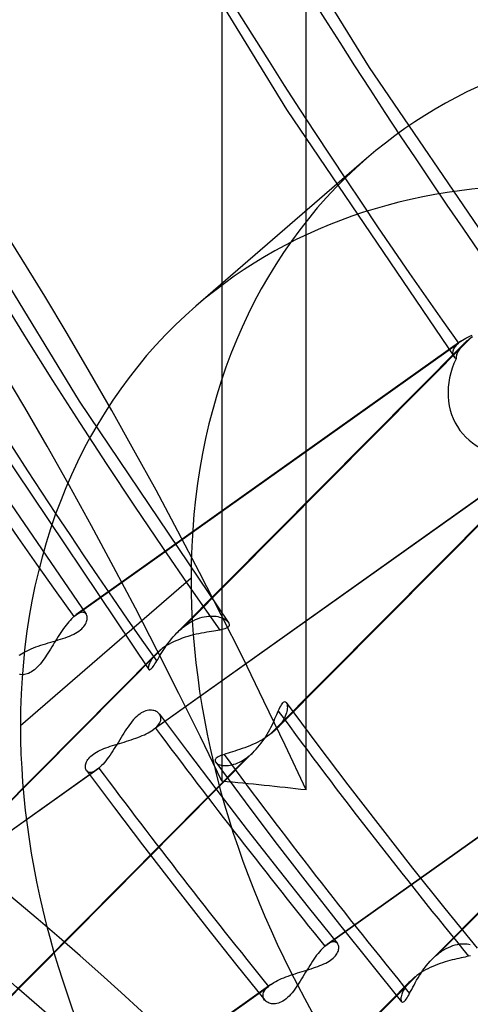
# Model space of a CAD drawing. Header units: millimetres. Extents: x -138 to 135, y -173 to 171.
# Tile 31 of 95: x -8 to -3, y -1 to 10. Entities that reach past the tile are written whole.
import ezdxf

# ---------------------------------------------------------------- set-up
doc = ezdxf.new("R2010")
doc.units = ezdxf.units.MM
doc.layers.add('MAIN-1', color=7, linetype='Continuous')

msp = doc.modelspace()

# ---------------------------------------------------------------- linework, layer by layer
at = {"layer": 'MAIN-1'}
for p, q in [((-4.698, 1.555), (-4.698, 17.831)), ((-5.612, 17.628), (-5.612, 1.649)), ((-5.69, 12.12), (-4.015, 9.392)), ((-6.593, 11.683), (-4.911, 8.937)), ((-4.015, 9.392), (-2.2, 6.725)), ((-4.911, 8.937), (-3.09, 6.25)), ((-4.042, 8.406), (-5.892, 6.803)), ((-8.652, 8.224), (-7.159, 5.772)), ((-9.173, 6.515), (-7.081, 3.46)), ((-3.019, 6.421), (-7.192, 3.453)), ((-2.918, 6.453), (-6.017, 3.33)), ((-3.037, 6.407), (-3.033, 6.411)), ((-3.033, 6.411), (-3.028, 6.414)), ((-3.028, 6.414), (-3.024, 6.418)), ((-3.024, 6.418), (-3.019, 6.421)), ((-3.019, 6.421), (-3.002, 6.432)), ((-3.002, 6.432), (-2.984, 6.444)), ((-2.984, 6.444), (-2.964, 6.455)), ((-2.964, 6.416), (-2.974, 6.406)), ((-2.964, 6.455), (-2.943, 6.465)), ((-2.953, 6.425), (-2.964, 6.416)), ((-2.942, 6.435), (-2.953, 6.425)), ((-2.943, 6.465), (-2.921, 6.476)), ((-2.93, 6.444), (-2.942, 6.435)), ((-2.918, 6.453), (-2.93, 6.444)), ((-2.921, 6.476), (-2.898, 6.486)), ((-2.894, 6.47), (-2.918, 6.453)), ((-7.215, 3.434), (-3.045, 6.401)), ((-6.097, 3.259), (-2.984, 6.397)), ((-3.105, 6.3), (-3.104, 6.31)), ((-3.104, 6.31), (-3.102, 6.319)), ((-3.102, 6.319), (-3.099, 6.329)), ((-3.099, 6.329), (-3.095, 6.339)), ((-3.095, 6.339), (-3.089, 6.35)), ((-3.089, 6.35), (-3.083, 6.36)), ((-3.083, 6.36), (-3.075, 6.37)), ((-3.075, 6.37), (-3.066, 6.38)), ((-3.066, 6.38), (-3.056, 6.39)), ((-3.056, 6.39), (-3.045, 6.401)), ((-3.048, 6.313), (-3.055, 6.3)), ((-3.041, 6.326), (-3.048, 6.313)), ((-3.045, 6.401), (-3.041, 6.404)), ((-3.041, 6.404), (-3.037, 6.407)), ((-3.032, 6.34), (-3.041, 6.326)), ((-3.022, 6.354), (-3.032, 6.34)), ((-3.01, 6.368), (-3.022, 6.354)), ((-2.998, 6.382), (-3.01, 6.368)), ((-2.984, 6.396), (-2.998, 6.382)), ((-2.974, 6.406), (-2.984, 6.396)), ((-3.105, 6.291), (-3.105, 6.3)), ((-3.103, 6.282), (-3.105, 6.291)), ((-3.101, 6.273), (-3.103, 6.282)), ((-3.098, 6.265), (-3.101, 6.273)), ((-3.094, 6.257), (-3.098, 6.265)), ((-3.089, 6.249), (-3.094, 6.257)), ((-3.087, 6.246), (-3.089, 6.249)), ((-3.084, 6.243), (-3.087, 6.246)), ((-3.081, 6.24), (-3.084, 6.243)), ((-3.078, 6.237), (-3.081, 6.24)), ((-3.075, 6.234), (-3.078, 6.237)), ((-3.072, 6.231), (-3.075, 6.234)), ((-3.07, 6.256), (-3.072, 6.247)), ((-3.072, 6.247), (-3.072, 6.238)), ((-3.072, 6.238), (-3.072, 6.231)), ((-3.068, 6.266), (-3.07, 6.256)), ((-3.065, 6.277), (-3.068, 6.266)), ((-3.06, 6.288), (-3.065, 6.277)), ((-3.055, 6.3), (-3.06, 6.288)), ((-7.159, 5.772), (-5.541, 3.373)), ((-8.037, 5.29), (-6.404, 2.862)), ((-5.091, 2.154), (-1.995, 5.274)), ((-5.019, 2.216), (-1.92, 5.339)), ((-2.188, 5.171), (-6.357, 2.206)), ((-2.165, 5.189), (-6.331, 2.226)), ((-5.944, 3.852), (-7.794, 2.25)), ((-7.229, 3.422), (-7.242, 3.409)), ((-7.215, 3.434), (-7.229, 3.422)), ((-7.211, 3.438), (-7.215, 3.434)), ((-7.207, 3.441), (-7.211, 3.438)), ((-7.203, 3.444), (-7.207, 3.441)), ((-7.199, 3.447), (-7.203, 3.444)), ((-7.195, 3.45), (-7.199, 3.447)), ((-7.192, 3.453), (-7.195, 3.45)), ((-7.177, 3.463), (-7.192, 3.453)), ((-7.162, 3.47), (-7.177, 3.463)), ((-7.149, 3.476), (-7.162, 3.47)), ((-7.136, 3.479), (-7.149, 3.476)), ((-7.125, 3.481), (-7.136, 3.479)), ((-7.114, 3.48), (-7.125, 3.481)), ((-7.104, 3.478), (-7.114, 3.48)), ((-7.096, 3.474), (-7.104, 3.478)), ((-7.088, 3.468), (-7.096, 3.474)), ((-7.082, 3.461), (-7.088, 3.468)), ((-7.077, 3.454), (-7.082, 3.461)), ((-7.074, 3.445), (-7.077, 3.454)), ((-7.072, 3.436), (-7.074, 3.445)), ((-7.07, 3.426), (-7.072, 3.436)), ((-7.07, 3.415), (-7.07, 3.426)), ((-5.873, 3.412), (-5.848, 3.42)), ((-5.848, 3.42), (-5.824, 3.427)), ((-5.824, 3.427), (-5.801, 3.433)), ((-5.801, 3.433), (-5.778, 3.437)), ((-5.778, 3.437), (-5.755, 3.44)), ((-5.755, 3.44), (-5.733, 3.441)), ((-5.733, 3.441), (-5.712, 3.441)), ((-5.712, 3.441), (-5.692, 3.44)), ((-5.692, 3.44), (-5.672, 3.438)), ((-5.672, 3.438), (-5.654, 3.435)), ((-5.654, 3.435), (-5.636, 3.43)), ((-5.636, 3.43), (-5.62, 3.425)), ((-5.62, 3.425), (-5.605, 3.42)), ((-5.605, 3.42), (-5.591, 3.413)), ((-7.313, 3.323), (-7.328, 3.304)), ((-7.299, 3.343), (-7.313, 3.323)), ((-7.285, 3.361), (-7.299, 3.343)), ((-7.27, 3.378), (-7.285, 3.361)), ((-7.256, 3.394), (-7.27, 3.378)), ((-7.242, 3.409), (-7.256, 3.394)), ((-7.13, 3.303), (-7.117, 3.316)), ((-7.117, 3.316), (-7.106, 3.328)), ((-7.106, 3.328), (-7.097, 3.341)), ((-7.097, 3.341), (-7.089, 3.354)), ((-7.089, 3.354), (-7.082, 3.367)), ((-7.082, 3.367), (-7.077, 3.38)), ((-7.077, 3.38), (-7.074, 3.392)), ((-7.074, 3.392), (-7.071, 3.404)), ((-7.071, 3.404), (-7.07, 3.415)), ((-6.045, 3.307), (-6.031, 3.319)), ((-6.031, 3.319), (-6.017, 3.33)), ((-6.017, 3.33), (-5.994, 3.347)), ((-5.994, 3.347), (-5.97, 3.363)), ((-5.97, 3.363), (-5.946, 3.377)), ((-5.946, 3.377), (-5.921, 3.39)), ((-5.921, 3.39), (-5.897, 3.402)), ((-5.897, 3.402), (-5.873, 3.412)), ((-5.591, 3.413), (-5.579, 3.406)), ((-5.579, 3.406), (-5.567, 3.399)), ((-5.567, 3.399), (-5.557, 3.391)), ((-5.553, 3.314), (-5.564, 3.308)), ((-5.557, 3.391), (-5.549, 3.383)), ((-5.543, 3.321), (-5.553, 3.314)), ((-5.549, 3.383), (-5.542, 3.375)), ((-5.536, 3.329), (-5.543, 3.321)), ((-5.542, 3.375), (-5.541, 3.374)), ((-5.541, 3.374), (-5.541, 3.374)), ((-5.541, 3.374), (-5.541, 3.374)), ((-5.541, 3.374), (-5.541, 3.374)), ((-5.541, 3.374), (-5.541, 3.374)), ((-5.541, 3.374), (-5.541, 3.373)), ((-5.541, 3.373), (-5.535, 3.364)), ((-5.532, 3.337), (-5.536, 3.329)), ((-5.535, 3.364), (-5.532, 3.355)), ((-5.532, 3.355), (-5.531, 3.346)), ((-5.531, 3.346), (-5.532, 3.337)), ((-7.385, 3.218), (-7.399, 3.195)), ((-7.371, 3.24), (-7.385, 3.218)), ((-7.356, 3.262), (-7.371, 3.24)), ((-7.342, 3.283), (-7.356, 3.262)), ((-7.328, 3.304), (-7.342, 3.283)), ((-7.334, 3.198), (-7.309, 3.206)), ((-7.309, 3.206), (-7.285, 3.215)), ((-7.285, 3.215), (-7.261, 3.224)), ((-7.261, 3.224), (-7.239, 3.234)), ((-7.239, 3.234), (-7.217, 3.245)), ((-7.217, 3.245), (-7.196, 3.255)), ((-7.196, 3.255), (-7.178, 3.267)), ((-7.178, 3.267), (-7.16, 3.278)), ((-7.16, 3.278), (-7.144, 3.29)), ((-7.144, 3.29), (-7.13, 3.303)), ((-6.157, 3.192), (-6.138, 3.215)), ((-6.138, 3.215), (-6.118, 3.237)), ((-6.118, 3.237), (-6.097, 3.259)), ((-6.097, 3.259), (-6.085, 3.271)), ((-6.085, 3.271), (-6.072, 3.284)), ((-6.072, 3.284), (-6.058, 3.296)), ((-6.058, 3.296), (-6.045, 3.307)), ((-6.009, 3.21), (-6.04, 3.199)), ((-5.979, 3.219), (-6.009, 3.21)), ((-5.948, 3.228), (-5.979, 3.219)), ((-5.918, 3.236), (-5.948, 3.228)), ((-5.888, 3.243), (-5.918, 3.236)), ((-5.859, 3.249), (-5.888, 3.243)), ((-5.83, 3.255), (-5.859, 3.249)), ((-5.802, 3.26), (-5.83, 3.255)), ((-5.775, 3.265), (-5.802, 3.26)), ((-5.748, 3.269), (-5.775, 3.265)), ((-5.723, 3.273), (-5.748, 3.269)), ((-5.699, 3.277), (-5.723, 3.273)), ((-5.675, 3.281), (-5.699, 3.277)), ((-5.653, 3.284), (-5.675, 3.281)), ((-5.632, 3.288), (-5.653, 3.284)), ((-5.612, 3.293), (-5.632, 3.288)), ((-5.594, 3.297), (-5.612, 3.293)), ((-5.578, 3.302), (-5.594, 3.297)), ((-5.564, 3.308), (-5.578, 3.302)), ((-7.652, 3.095), (-7.627, 3.105)), ((-7.627, 3.105), (-7.601, 3.114)), ((-7.601, 3.114), (-7.574, 3.123)), ((-7.574, 3.123), (-7.547, 3.132)), ((-7.547, 3.132), (-7.52, 3.14)), ((-7.52, 3.14), (-7.493, 3.149)), ((-7.493, 3.149), (-7.466, 3.157)), ((-7.455, 3.105), (-7.469, 3.082)), ((-7.466, 3.157), (-7.438, 3.165)), ((-7.441, 3.127), (-7.455, 3.105)), ((-7.427, 3.15), (-7.441, 3.127)), ((-7.438, 3.165), (-7.412, 3.173)), ((-7.413, 3.173), (-7.427, 3.15)), ((-7.399, 3.195), (-7.413, 3.173)), ((-7.412, 3.173), (-7.385, 3.181)), ((-7.385, 3.181), (-7.359, 3.189)), ((-7.359, 3.189), (-7.334, 3.198)), ((-6.233, 3.105), (-6.256, 3.088)), ((-6.241, 3.077), (-6.225, 3.1)), ((-6.209, 3.12), (-6.233, 3.105)), ((-6.225, 3.1), (-6.21, 3.123)), ((-6.21, 3.123), (-6.193, 3.146)), ((-6.183, 3.135), (-6.209, 3.12)), ((-6.193, 3.146), (-6.175, 3.169)), ((-6.156, 3.15), (-6.183, 3.135)), ((-6.175, 3.169), (-6.157, 3.192)), ((-6.128, 3.163), (-6.156, 3.15)), ((-6.099, 3.176), (-6.128, 3.163)), ((-6.07, 3.188), (-6.099, 3.176)), ((-6.04, 3.199), (-6.07, 3.188)), ((-9.437, -0.108), (-6.322, 3.032)), ((-6.256, 3.088), (-9.357, -0.036)), ((-7.807, 3.015), (-7.802, 3.019)), ((-7.802, 3.019), (-7.784, 3.03)), ((-7.784, 3.03), (-7.765, 3.042)), ((-7.765, 3.042), (-7.745, 3.053)), ((-7.745, 3.053), (-7.723, 3.064)), ((-7.723, 3.064), (-7.701, 3.075)), ((-7.701, 3.075), (-7.677, 3.085)), ((-7.677, 3.085), (-7.652, 3.095)), ((-7.524, 2.997), (-7.538, 2.976)), ((-7.51, 3.018), (-7.524, 2.997)), ((-7.497, 3.039), (-7.51, 3.018)), ((-7.483, 3.06), (-7.497, 3.039)), ((-7.469, 3.082), (-7.483, 3.06)), ((-6.348, 3.004), (-6.359, 2.99)), ((-6.336, 3.018), (-6.348, 3.004)), ((-6.323, 3.032), (-6.336, 3.018)), ((-6.313, 3.041), (-6.323, 3.032)), ((-6.303, 3.051), (-6.313, 3.041)), ((-6.306, 2.971), (-6.294, 2.991)), ((-6.292, 3.06), (-6.303, 3.051)), ((-6.294, 2.991), (-6.282, 3.012)), ((-6.281, 3.07), (-6.292, 3.06)), ((-6.282, 3.012), (-6.269, 3.033)), ((-6.269, 3.079), (-6.281, 3.07)), ((-6.256, 3.088), (-6.269, 3.079)), ((-6.269, 3.033), (-6.255, 3.055)), ((-6.255, 3.055), (-6.241, 3.077)), ((-7.612, 2.886), (-7.628, 2.872)), ((-7.597, 2.902), (-7.612, 2.886)), ((-7.582, 2.92), (-7.597, 2.902)), ((-7.567, 2.938), (-7.582, 2.92)), ((-7.553, 2.957), (-7.567, 2.938)), ((-7.538, 2.976), (-7.553, 2.957)), ((-6.407, 2.887), (-6.408, 2.879)), ((-6.406, 2.896), (-6.407, 2.887)), ((-6.404, 2.906), (-6.406, 2.896)), ((-6.401, 2.916), (-6.404, 2.906)), ((-6.396, 2.927), (-6.401, 2.916)), ((-6.391, 2.939), (-6.396, 2.927)), ((-6.385, 2.951), (-6.391, 2.939)), ((-6.377, 2.963), (-6.385, 2.951)), ((-6.369, 2.977), (-6.377, 2.963)), ((-6.359, 2.99), (-6.369, 2.977)), ((-6.362, 2.884), (-6.354, 2.895)), ((-6.354, 2.895), (-6.345, 2.907)), ((-6.345, 2.907), (-6.336, 2.921)), ((-6.336, 2.921), (-6.327, 2.936)), ((-6.327, 2.936), (-6.317, 2.953)), ((-6.317, 2.953), (-6.306, 2.971)), ((-0.158, 2.906), (-3.254, -0.214)), ((-7.794, 2.805), (-7.806, 2.807)), ((-7.78, 2.804), (-7.794, 2.805)), ((-7.766, 2.804), (-7.78, 2.804)), ((-7.752, 2.806), (-7.766, 2.804)), ((-7.737, 2.809), (-7.752, 2.806)), ((-7.722, 2.813), (-7.737, 2.809)), ((-7.706, 2.819), (-7.722, 2.813)), ((-7.69, 2.827), (-7.706, 2.819)), ((-7.675, 2.836), (-7.69, 2.827)), ((-7.659, 2.846), (-7.675, 2.836)), ((-7.643, 2.858), (-7.659, 2.846)), ((-7.628, 2.872), (-7.643, 2.858)), ((-6.408, 2.879), (-6.407, 2.873)), ((-6.407, 2.873), (-6.406, 2.867)), ((-6.406, 2.867), (-6.404, 2.863)), ((-6.404, 2.863), (-6.401, 2.859)), ((-6.401, 2.859), (-6.398, 2.858)), ((-6.398, 2.858), (-6.393, 2.858)), ((-6.393, 2.858), (-6.388, 2.859)), ((-6.388, 2.859), (-6.383, 2.863)), ((-6.383, 2.863), (-6.376, 2.868)), ((-6.376, 2.868), (-6.369, 2.875)), ((-6.369, 2.875), (-6.362, 2.884)), ((-4.494, -0.141), (-0.328, 2.822)), ((-0.302, 2.842), (-4.47, -0.123)), ((-3.33, -0.281), (-0.227, 2.846)), ((-4.982, 2.448), (-4.973, 2.464)), ((-4.973, 2.464), (-4.965, 2.478)), ((-4.965, 2.478), (-4.957, 2.49)), ((-4.957, 2.49), (-4.95, 2.499)), ((-4.95, 2.499), (-4.942, 2.506)), ((-4.942, 2.506), (-4.936, 2.51)), ((-4.936, 2.51), (-4.929, 2.512)), ((-4.929, 2.512), (-4.923, 2.511)), ((-4.923, 2.511), (-4.917, 2.507)), ((-4.917, 2.507), (-4.912, 2.502)), ((-4.912, 2.502), (-4.912, 2.502)), ((-4.912, 2.502), (-4.912, 2.502)), ((-4.912, 2.502), (-4.912, 2.502)), ((-4.912, 2.502), (-4.912, 2.501)), ((-4.912, 2.502), (-4.581, 2.055)), ((-4.912, 2.501), (-4.912, 2.501)), ((-4.912, 2.501), (-4.911, 2.501)), ((-4.911, 2.501), (-4.908, 2.494)), ((-4.908, 2.494), (-4.904, 2.485)), ((-4.904, 2.485), (-4.902, 2.475)), ((-4.902, 2.475), (-4.901, 2.463)), ((-4.901, 2.463), (-4.9, 2.451)), ((-6.534, 2.351), (-6.551, 2.335)), ((-6.518, 2.365), (-6.534, 2.351)), ((-6.501, 2.378), (-6.518, 2.365)), ((-6.485, 2.389), (-6.501, 2.378)), ((-6.468, 2.398), (-6.485, 2.389)), ((-6.452, 2.405), (-6.468, 2.398)), ((-6.435, 2.411), (-6.452, 2.405)), ((-6.419, 2.416), (-6.435, 2.411)), ((-6.404, 2.418), (-6.419, 2.416)), ((-6.389, 2.419), (-6.404, 2.418)), ((-6.374, 2.419), (-6.389, 2.419)), ((-6.36, 2.417), (-6.374, 2.419)), ((-6.347, 2.415), (-6.36, 2.417)), ((-6.335, 2.411), (-6.347, 2.415)), ((-6.324, 2.406), (-6.335, 2.411)), ((-6.313, 2.4), (-6.324, 2.406)), ((-6.303, 2.393), (-6.313, 2.4)), ((-6.295, 2.385), (-6.303, 2.393)), ((-6.288, 2.376), (-6.295, 2.385)), ((-6.288, 2.377), (-5.984, 1.971)), ((-6.281, 2.366), (-6.288, 2.376)), ((-6.276, 2.355), (-6.281, 2.366)), ((-6.273, 2.344), (-6.276, 2.355)), ((-5.035, 2.328), (-5.025, 2.35)), ((-5.025, 2.35), (-5.016, 2.371)), ((-5.016, 2.371), (-5.007, 2.391)), ((-5.007, 2.391), (-4.999, 2.41)), ((-4.999, 2.41), (-4.99, 2.43)), ((-4.99, 2.43), (-4.982, 2.448)), ((-4.923, 2.353), (-4.932, 2.334)), ((-4.916, 2.371), (-4.923, 2.353)), ((-4.91, 2.389), (-4.916, 2.371)), ((-4.906, 2.406), (-4.91, 2.389)), ((-4.903, 2.422), (-4.906, 2.406)), ((-4.901, 2.437), (-4.903, 2.422)), ((-4.9, 2.451), (-4.901, 2.437)), ((-6.613, 2.259), (-6.628, 2.238)), ((-6.598, 2.28), (-6.613, 2.259)), ((-6.582, 2.299), (-6.598, 2.28)), ((-6.567, 2.318), (-6.582, 2.299)), ((-6.551, 2.335), (-6.567, 2.318)), ((-6.316, 2.24), (-6.304, 2.253)), ((-6.304, 2.253), (-6.294, 2.267)), ((-6.294, 2.267), (-6.285, 2.28)), ((-6.285, 2.28), (-6.279, 2.294)), ((-6.279, 2.294), (-6.274, 2.307)), ((-6.274, 2.307), (-6.272, 2.32)), ((-6.272, 2.332), (-6.273, 2.344)), ((-6.272, 2.32), (-6.272, 2.332)), ((-5.079, 2.233), (-5.067, 2.258)), ((-5.067, 2.258), (-5.055, 2.282)), ((-5.055, 2.282), (-5.045, 2.305)), ((-5.045, 2.305), (-5.035, 2.328)), ((-4.983, 2.256), (-5, 2.236)), ((-4.968, 2.276), (-4.983, 2.256)), ((-4.954, 2.295), (-4.968, 2.276)), ((-4.942, 2.315), (-4.954, 2.295)), ((-4.932, 2.334), (-4.942, 2.315)), ((-6.688, 2.147), (-6.702, 2.123)), ((-6.673, 2.171), (-6.688, 2.147)), ((-6.658, 2.194), (-6.673, 2.171)), ((-6.643, 2.216), (-6.658, 2.194)), ((-6.628, 2.238), (-6.643, 2.216)), ((-6.496, 2.133), (-6.474, 2.143)), ((-6.474, 2.143), (-6.451, 2.153)), ((-6.451, 2.153), (-6.43, 2.163)), ((-6.43, 2.163), (-6.41, 2.173)), ((-6.41, 2.173), (-6.391, 2.184)), ((-6.391, 2.184), (-6.373, 2.195)), ((-6.373, 2.195), (-6.357, 2.206)), ((-6.357, 2.206), (-6.352, 2.209)), ((-6.352, 2.209), (-6.348, 2.213)), ((-6.348, 2.213), (-6.343, 2.216)), ((-6.343, 2.216), (-6.339, 2.219)), ((-6.339, 2.219), (-6.335, 2.223)), ((-6.335, 2.223), (-6.331, 2.226)), ((-6.331, 2.226), (-6.316, 2.24)), ((-5.134, 2.135), (-5.119, 2.159)), ((-5.119, 2.159), (-5.105, 2.184)), ((-5.091, 2.154), (-5.115, 2.136)), ((-5.105, 2.184), (-5.092, 2.209)), ((-5.092, 2.209), (-5.079, 2.233)), ((-5.078, 2.164), (-5.091, 2.154)), ((-5.065, 2.174), (-5.078, 2.164)), ((-5.053, 2.184), (-5.065, 2.174)), ((-5.041, 2.195), (-5.053, 2.184)), ((-5.029, 2.206), (-5.041, 2.195)), ((-5.019, 2.216), (-5.029, 2.206)), ((-5, 2.236), (-5.019, 2.216)), ((-6.82, 2.028), (-6.796, 2.036)), ((-6.796, 2.036), (-6.772, 2.043)), ((-6.772, 2.043), (-6.747, 2.051)), ((-6.747, 2.05), (-6.762, 2.026)), ((-6.732, 2.074), (-6.747, 2.05)), ((-6.747, 2.051), (-6.721, 2.059)), ((-6.717, 2.099), (-6.732, 2.074)), ((-6.721, 2.059), (-6.696, 2.066)), ((-6.702, 2.123), (-6.717, 2.099)), ((-6.696, 2.066), (-6.67, 2.074)), ((-6.67, 2.074), (-6.645, 2.082)), ((-6.645, 2.082), (-6.619, 2.09)), ((-6.619, 2.09), (-6.594, 2.098)), ((-6.594, 2.098), (-6.569, 2.107)), ((-6.569, 2.107), (-6.544, 2.115)), ((-6.544, 2.115), (-6.52, 2.124)), ((-6.52, 2.124), (-6.496, 2.133)), ((-5.307, 2.034), (-5.335, 2.023)), ((-5.278, 2.046), (-5.307, 2.034)), ((-5.25, 2.059), (-5.278, 2.046)), ((-5.222, 2.073), (-5.25, 2.059)), ((-5.194, 2.088), (-5.222, 2.073)), ((-5.22, 2.017), (-5.201, 2.039)), ((-5.201, 2.039), (-5.183, 2.062)), ((-5.167, 2.103), (-5.194, 2.088)), ((-5.183, 2.062), (-5.166, 2.086)), ((-5.141, 2.119), (-5.167, 2.103)), ((-5.166, 2.086), (-5.15, 2.11)), ((-5.15, 2.11), (-5.134, 2.135)), ((-5.115, 2.136), (-5.141, 2.119)), ((-4.581, 2.055), (-4.246, 1.611)), ((-8.357, -1.149), (-5.259, 1.974)), ((-7.031, 1.92), (-7.018, 1.932)), ((-7.018, 1.932), (-7.003, 1.943)), ((-7.003, 1.943), (-6.987, 1.954)), ((-6.987, 1.954), (-6.97, 1.965)), ((-6.97, 1.965), (-6.951, 1.975)), ((-6.951, 1.975), (-6.931, 1.985)), ((-6.931, 1.985), (-6.911, 1.994)), ((-6.911, 1.994), (-6.889, 2.003)), ((-6.889, 2.003), (-6.867, 2.012)), ((-6.867, 2.012), (-6.844, 2.02)), ((-6.844, 2.02), (-6.82, 2.028)), ((-6.823, 1.933), (-6.838, 1.911)), ((-6.808, 1.955), (-6.823, 1.933)), ((-6.792, 1.978), (-6.808, 1.955)), ((-6.777, 2.002), (-6.792, 1.978)), ((-6.762, 2.026), (-6.777, 2.002)), ((-5.984, 1.971), (-5.676, 1.566)), ((-5.622, 1.927), (-5.637, 1.92)), ((-5.605, 1.933), (-5.622, 1.927)), ((-5.586, 1.94), (-5.605, 1.933)), ((-5.566, 1.947), (-5.586, 1.94)), ((-5.544, 1.954), (-5.566, 1.947)), ((-5.521, 1.961), (-5.544, 1.954)), ((-5.496, 1.969), (-5.521, 1.961)), ((-5.471, 1.976), (-5.496, 1.969)), ((-5.445, 1.985), (-5.471, 1.976)), ((-5.418, 1.993), (-5.445, 1.985)), ((-5.391, 2.002), (-5.418, 1.993)), ((-5.363, 2.012), (-5.391, 2.002)), ((-5.335, 2.023), (-5.363, 2.012)), ((-5.321, 1.919), (-5.308, 1.929)), ((-5.308, 1.929), (-5.295, 1.94)), ((-5.295, 1.94), (-5.283, 1.951)), ((-5.283, 1.951), (-5.271, 1.962)), ((-5.271, 1.962), (-5.259, 1.974)), ((-5.259, 1.974), (-5.239, 1.995)), ((-5.239, 1.995), (-5.22, 2.017)), ((-8.429, -1.211), (-5.333, 1.909)), ((-7.09, 1.815), (-7.088, 1.826)), ((-7.088, 1.826), (-7.085, 1.837)), ((-7.085, 1.837), (-7.082, 1.849)), ((-7.082, 1.849), (-7.077, 1.86)), ((-7.077, 1.86), (-7.07, 1.872)), ((-7.07, 1.872), (-7.063, 1.884)), ((-7.063, 1.884), (-7.054, 1.896)), ((-7.054, 1.896), (-7.043, 1.908)), ((-7.043, 1.908), (-7.031, 1.92)), ((-6.914, 1.818), (-6.929, 1.804)), ((-6.899, 1.835), (-6.914, 1.818)), ((-6.884, 1.852), (-6.899, 1.835)), ((-6.869, 1.871), (-6.884, 1.852)), ((-6.853, 1.891), (-6.869, 1.871)), ((-6.838, 1.911), (-6.853, 1.891)), ((-5.682, 1.883), (-5.683, 1.875)), ((-5.683, 1.875), (-5.683, 1.867)), ((-5.683, 1.867), (-5.681, 1.86)), ((-5.677, 1.89), (-5.682, 1.883)), ((-5.681, 1.86), (-5.676, 1.853)), ((-5.671, 1.898), (-5.677, 1.89)), ((-5.677, 1.854), (-5.358, 1.424)), ((-5.676, 1.853), (-5.67, 1.846)), ((-5.662, 1.905), (-5.671, 1.898)), ((-5.67, 1.846), (-5.662, 1.84)), ((-5.651, 1.913), (-5.662, 1.905)), ((-5.662, 1.84), (-5.653, 1.835)), ((-5.653, 1.835), (-5.643, 1.83)), ((-5.637, 1.92), (-5.651, 1.913)), ((-5.643, 1.83), (-5.631, 1.826)), ((-5.631, 1.826), (-5.618, 1.823)), ((-5.618, 1.823), (-5.604, 1.82)), ((-5.604, 1.82), (-5.589, 1.819)), ((-5.589, 1.819), (-5.573, 1.818)), ((-5.573, 1.818), (-5.556, 1.819)), ((-5.556, 1.819), (-5.538, 1.82)), ((-5.538, 1.82), (-5.519, 1.823)), ((-5.519, 1.823), (-5.5, 1.827)), ((-5.5, 1.827), (-5.48, 1.833)), ((-5.48, 1.833), (-5.46, 1.839)), ((-5.46, 1.839), (-5.439, 1.848)), ((-5.439, 1.848), (-5.418, 1.857)), ((-5.418, 1.857), (-5.397, 1.868)), ((-5.397, 1.868), (-5.376, 1.88)), ((-5.376, 1.88), (-5.354, 1.894)), ((-5.354, 1.894), (-5.333, 1.909)), ((-5.333, 1.909), (-5.321, 1.919)), ((-6.966, 1.772), (-11.134, -1.192)), ((-6.943, 1.791), (-11.109, -1.172)), ((-7.09, 1.805), (-7.09, 1.815)), ((-7.09, 1.795), (-7.09, 1.805)), ((-7.088, 1.786), (-7.09, 1.795)), ((-7.086, 1.778), (-7.088, 1.786)), ((-7.082, 1.77), (-7.086, 1.778)), ((-7.078, 1.763), (-7.082, 1.77)), ((-7.079, 1.765), (-6.776, 1.361)), ((-7.072, 1.757), (-7.078, 1.763)), ((-7.065, 1.751), (-7.072, 1.757)), ((-7.057, 1.747), (-7.065, 1.751)), ((-7.049, 1.745), (-7.057, 1.747)), ((-7.039, 1.744), (-7.049, 1.745)), ((-7.029, 1.744), (-7.039, 1.744)), ((-7.018, 1.747), (-7.029, 1.744)), ((-7.006, 1.75), (-7.018, 1.747)), ((-6.993, 1.756), (-7.006, 1.75)), ((-6.98, 1.763), (-6.993, 1.756)), ((-6.967, 1.772), (-6.98, 1.763)), ((-6.963, 1.775), (-6.967, 1.772)), ((-6.959, 1.778), (-6.963, 1.775)), ((-6.955, 1.781), (-6.959, 1.778)), ((-6.951, 1.784), (-6.955, 1.781)), ((-6.947, 1.787), (-6.951, 1.784)), ((-6.943, 1.791), (-6.947, 1.787)), ((-6.929, 1.804), (-6.943, 1.791)), ((-4.246, 1.611), (-3.896, 1.156)), ((-5.676, 1.566), (-5.335, 1.123)), ((-5.358, 1.424), (-5.035, 0.996)), ((-6.776, 1.361), (-6.47, 0.959)), ((-5.335, 1.123), (-4.99, 0.682)), ((-3.896, 1.156), (-3.543, 0.705)), ((-5.035, 0.996), (-4.686, 0.543)), ((-6.47, 0.959), (-6.125, 0.51)), ((-4.99, 0.682), (-4.674, 0.284)), ((-3.543, 0.705), (-3.195, 0.269)), ((-4.686, 0.543), (-4.334, 0.093)), ((-6.125, 0.51), (-5.776, 0.064)), ((-4.674, 0.284), (-4.356, -0.113)), ((-3.195, 0.269), (-2.844, -0.163)), ((-5.776, 0.064), (-5.462, -0.333)), ((-4.334, 0.093), (-4, -0.326)), ((-4.443, -0.106), (-4.456, -0.114)), ((-4.431, -0.101), (-4.443, -0.106)), ((-4.419, -0.097), (-4.431, -0.101)), ((-4.407, -0.094), (-4.419, -0.097)), ((-4.397, -0.094), (-4.407, -0.094)), ((-4.387, -0.095), (-4.397, -0.094)), ((-4.378, -0.097), (-4.387, -0.095)), ((-4.37, -0.101), (-4.378, -0.097)), ((-4.363, -0.106), (-4.37, -0.101)), ((-4.357, -0.112), (-4.363, -0.106)), ((-4.552, -0.202), (-4.568, -0.221)), ((-4.537, -0.185), (-4.552, -0.202)), ((-4.523, -0.169), (-4.537, -0.185)), ((-4.508, -0.154), (-4.523, -0.169)), ((-4.494, -0.141), (-4.508, -0.154)), ((-4.49, -0.138), (-4.494, -0.141)), ((-4.486, -0.134), (-4.49, -0.138)), ((-4.482, -0.131), (-4.486, -0.134)), ((-4.478, -0.128), (-4.482, -0.131)), ((-4.474, -0.125), (-4.478, -0.128)), ((-4.47, -0.123), (-4.474, -0.125)), ((-4.456, -0.114), (-4.47, -0.123)), ((-4.363, -0.222), (-4.356, -0.21)), ((-4.352, -0.119), (-4.357, -0.112)), ((-4.356, -0.21), (-4.351, -0.198)), ((-4.348, -0.127), (-4.352, -0.119)), ((-4.351, -0.198), (-4.347, -0.187)), ((-4.345, -0.135), (-4.348, -0.127)), ((-4.347, -0.187), (-4.345, -0.175)), ((-4.344, -0.144), (-4.345, -0.135)), ((-4.345, -0.175), (-4.343, -0.165)), ((-4.343, -0.154), (-4.344, -0.144)), ((-4.343, -0.165), (-4.343, -0.154)), ((-3.254, -0.214), (-3.229, -0.196)), ((-3.229, -0.196), (-3.204, -0.18)), ((-3.204, -0.18), (-3.179, -0.166)), ((-3.179, -0.166), (-3.154, -0.154)), ((-3.154, -0.154), (-3.129, -0.143)), ((-3.129, -0.143), (-3.105, -0.134)), ((-3.105, -0.134), (-3.081, -0.127)), ((-3.081, -0.127), (-3.057, -0.121)), ((-3.057, -0.121), (-3.034, -0.117)), ((-3.034, -0.117), (-3.012, -0.115)), ((-3.012, -0.115), (-2.991, -0.114)), ((-2.991, -0.114), (-2.971, -0.114)), ((-2.971, -0.114), (-2.951, -0.116)), ((-2.951, -0.116), (-2.933, -0.119)), ((-2.933, -0.119), (-2.917, -0.123)), ((-4.628, -0.305), (-4.643, -0.328)), ((-4.613, -0.283), (-4.628, -0.305)), ((-4.598, -0.261), (-4.613, -0.283)), ((-4.583, -0.24), (-4.598, -0.261)), ((-4.568, -0.221), (-4.583, -0.24)), ((-4.485, -0.324), (-4.466, -0.314)), ((-4.466, -0.314), (-4.449, -0.303)), ((-4.449, -0.303), (-4.432, -0.293)), ((-4.432, -0.293), (-4.417, -0.281)), ((-4.417, -0.281), (-4.403, -0.27)), ((-4.403, -0.27), (-4.391, -0.258)), ((-4.391, -0.258), (-4.38, -0.246)), ((-4.38, -0.246), (-4.371, -0.234)), ((-4.371, -0.234), (-4.363, -0.222)), ((-3.374, -0.329), (-3.353, -0.305)), ((-3.353, -0.305), (-3.33, -0.281)), ((-3.33, -0.281), (-3.318, -0.269)), ((-3.318, -0.269), (-3.306, -0.257)), ((-3.306, -0.257), (-3.293, -0.246)), ((-3.293, -0.246), (-3.28, -0.235)), ((-3.28, -0.235), (-3.267, -0.224)), ((-3.267, -0.224), (-3.254, -0.214)), ((-3.217, -0.32), (-3.244, -0.329)), ((-3.19, -0.312), (-3.217, -0.32)), ((-3.164, -0.304), (-3.19, -0.312)), ((-3.138, -0.297), (-3.164, -0.304)), ((-3.112, -0.29), (-3.138, -0.297)), ((-3.087, -0.284), (-3.112, -0.29)), ((-3.063, -0.278), (-3.087, -0.284)), ((-3.04, -0.273), (-3.063, -0.278)), ((-3.017, -0.268), (-3.04, -0.273)), ((-2.995, -0.263), (-3.017, -0.268)), ((-2.974, -0.259), (-2.995, -0.263)), ((-2.954, -0.254), (-2.974, -0.259)), ((-2.935, -0.249), (-2.954, -0.254)), ((-2.915, -0.244), (-2.935, -0.249)), ((-5.462, -0.333), (-5.145, -0.727)), ((-4.792, -0.431), (-4.766, -0.423)), ((-4.766, -0.423), (-4.741, -0.416)), ((-4.741, -0.416), (-4.716, -0.408)), ((-4.703, -0.424), (-4.717, -0.448)), ((-4.716, -0.408), (-4.691, -0.4)), ((-4.688, -0.4), (-4.703, -0.424)), ((-4.691, -0.4), (-4.666, -0.392)), ((-4.673, -0.375), (-4.688, -0.4)), ((-4.658, -0.352), (-4.673, -0.375)), ((-4.666, -0.392), (-4.642, -0.385)), ((-4.643, -0.328), (-4.658, -0.352)), ((-4.642, -0.385), (-4.618, -0.377)), ((-4.618, -0.377), (-4.594, -0.369)), ((-4.594, -0.369), (-4.571, -0.361)), ((-4.571, -0.361), (-4.548, -0.352)), ((-4.548, -0.352), (-4.527, -0.343)), ((-4.527, -0.343), (-4.506, -0.334)), ((-4.506, -0.334), (-4.485, -0.324)), ((-4, -0.326), (-3.662, -0.743)), ((-3.451, -0.433), (-3.434, -0.406)), ((-3.427, -0.413), (-3.451, -0.427)), ((-3.434, -0.406), (-3.415, -0.38)), ((-3.403, -0.399), (-3.427, -0.413)), ((-3.415, -0.38), (-3.395, -0.354)), ((-3.377, -0.385), (-3.403, -0.399)), ((-3.395, -0.354), (-3.374, -0.329)), ((-3.351, -0.373), (-3.377, -0.385)), ((-3.325, -0.361), (-3.351, -0.373)), ((-3.298, -0.35), (-3.325, -0.361)), ((-3.271, -0.339), (-3.298, -0.35)), ((-3.244, -0.329), (-3.271, -0.339)), ((-6.669, -3.646), (-3.566, -0.518)), ((-3.496, -0.458), (-6.592, -3.579)), ((-5.046, -0.534), (-5.026, -0.524)), ((-5.026, -0.524), (-5.006, -0.513)), ((-5.006, -0.513), (-4.985, -0.503)), ((-4.985, -0.503), (-4.963, -0.493)), ((-4.963, -0.493), (-4.94, -0.483)), ((-4.94, -0.483), (-4.916, -0.474)), ((-4.916, -0.474), (-4.892, -0.465)), ((-4.892, -0.465), (-4.868, -0.456)), ((-4.868, -0.456), (-4.843, -0.448)), ((-4.843, -0.448), (-4.817, -0.439)), ((-4.817, -0.439), (-4.792, -0.431)), ((-4.761, -0.519), (-4.775, -0.542)), ((-4.746, -0.496), (-4.761, -0.519)), ((-4.732, -0.472), (-4.746, -0.496)), ((-4.717, -0.448), (-4.732, -0.472)), ((-3.566, -0.519), (-3.582, -0.536)), ((-3.556, -0.508), (-3.566, -0.519)), ((-3.545, -0.498), (-3.556, -0.508)), ((-3.533, -0.488), (-3.545, -0.498)), ((-3.521, -0.478), (-3.533, -0.488)), ((-3.509, -0.468), (-3.521, -0.478)), ((-3.514, -0.537), (-3.5, -0.511)), ((-3.496, -0.458), (-3.509, -0.468)), ((-3.5, -0.511), (-3.484, -0.485)), ((-3.474, -0.443), (-3.496, -0.458)), ((-3.484, -0.485), (-3.468, -0.459)), ((-3.451, -0.427), (-3.474, -0.443)), ((-3.468, -0.459), (-3.451, -0.433)), ((-9.271, -3.54), (-5.106, -0.577)), ((-5.08, -0.557), (-9.248, -3.521)), ((-5.158, -0.644), (-5.152, -0.631)), ((-5.152, -0.631), (-5.143, -0.617)), ((-5.143, -0.617), (-5.133, -0.604)), ((-5.133, -0.604), (-5.121, -0.59)), ((-5.121, -0.59), (-5.106, -0.577)), ((-5.106, -0.577), (-5.102, -0.573)), ((-5.102, -0.573), (-5.098, -0.57)), ((-5.098, -0.57), (-5.094, -0.567)), ((-5.094, -0.567), (-5.089, -0.563)), ((-5.089, -0.563), (-5.085, -0.56)), ((-5.085, -0.56), (-5.08, -0.556)), ((-5.08, -0.556), (-5.063, -0.545)), ((-5.063, -0.545), (-5.046, -0.534)), ((-4.835, -0.628), (-4.85, -0.647)), ((-4.819, -0.608), (-4.835, -0.628)), ((-4.805, -0.586), (-4.819, -0.608)), ((-4.79, -0.565), (-4.805, -0.586)), ((-4.775, -0.542), (-4.79, -0.565)), ((-3.649, -0.634), (-3.655, -0.649)), ((-3.641, -0.618), (-3.649, -0.634)), ((-3.632, -0.602), (-3.641, -0.618)), ((-3.622, -0.586), (-3.632, -0.602)), ((-3.61, -0.569), (-3.622, -0.586)), ((-3.597, -0.552), (-3.61, -0.569)), ((-3.582, -0.536), (-3.597, -0.552)), ((-3.575, -0.652), (-3.564, -0.631)), ((-3.564, -0.631), (-3.552, -0.609)), ((-3.552, -0.609), (-3.54, -0.586)), ((-3.54, -0.586), (-3.527, -0.562)), ((-3.527, -0.562), (-3.514, -0.537)), ((-5.164, -0.67), (-5.162, -0.657)), ((-5.164, -0.682), (-5.164, -0.67)), ((-5.162, -0.694), (-5.164, -0.682)), ((-5.162, -0.657), (-5.158, -0.644)), ((-5.159, -0.705), (-5.162, -0.694)), ((-5.154, -0.716), (-5.159, -0.705)), ((-5.147, -0.725), (-5.154, -0.716)), ((-5.139, -0.734), (-5.147, -0.725)), ((-5.13, -0.741), (-5.139, -0.734)), ((-5.121, -0.748), (-5.13, -0.741)), ((-4.964, -0.745), (-4.981, -0.752)), ((-4.948, -0.736), (-4.964, -0.745)), ((-4.931, -0.725), (-4.948, -0.736)), ((-4.915, -0.712), (-4.931, -0.725)), ((-4.898, -0.698), (-4.915, -0.712)), ((-4.882, -0.683), (-4.898, -0.698)), ((-4.866, -0.666), (-4.882, -0.683)), ((-4.85, -0.647), (-4.866, -0.666)), ((-3.667, -0.689), (-3.669, -0.701)), ((-3.669, -0.701), (-3.669, -0.712)), ((-3.669, -0.712), (-3.669, -0.721)), ((-3.669, -0.721), (-3.668, -0.73)), ((-3.668, -0.73), (-3.665, -0.737)), ((-3.664, -0.677), (-3.667, -0.689)), ((-3.665, -0.737), (-3.662, -0.742)), ((-3.66, -0.663), (-3.664, -0.677)), ((-3.662, -0.742), (-3.658, -0.746)), ((-3.655, -0.649), (-3.66, -0.663)), ((-3.658, -0.746), (-3.654, -0.748)), ((-3.648, -0.748), (-3.642, -0.746)), ((-3.642, -0.746), (-3.635, -0.742)), ((-3.635, -0.742), (-3.628, -0.735)), ((-3.628, -0.735), (-3.62, -0.726)), ((-3.62, -0.726), (-3.612, -0.715)), ((-3.612, -0.715), (-3.603, -0.702)), ((-3.603, -0.702), (-3.594, -0.687)), ((-3.594, -0.687), (-3.585, -0.671)), ((-3.585, -0.671), (-3.575, -0.652)), ((-5.11, -0.753), (-5.121, -0.748)), ((-5.098, -0.758), (-5.11, -0.753)), ((-5.085, -0.762), (-5.098, -0.758)), ((-5.072, -0.765), (-5.085, -0.762)), ((-5.058, -0.766), (-5.072, -0.765)), ((-5.044, -0.766), (-5.058, -0.766)), ((-5.029, -0.765), (-5.044, -0.766)), ((-5.013, -0.762), (-5.029, -0.765)), ((-4.997, -0.758), (-5.013, -0.762)), ((-4.981, -0.752), (-4.997, -0.758)), ((-3.654, -0.748), (-3.648, -0.748))]:
    msp.add_line(p, q, dxfattribs=at)
for centre, major_axis, ratio, start_param, end_param in [((0, 0), (-68.084, 78.617), 0.75, -2.427868, 0.713724), ((-0.5, -0.433), (68.739, -79.373), 0.75, 0.713724, 3.418503), ((-26, -22.517), (-66.12, 76.349), 0.75, -3.141592, -0.857072), ((-26, -22.517), (65.465, -75.593), 0.75, 0, 2.284521), ((31.625, 27.388), (39.607, -45.734), 0.75, -2.427868, -1.692077), ((31.625, 27.388), (-35.155, 40.593), 0.75, 0.713724, 1.443228), ((31.625, 27.388), (34.5, -39.837), 0.75, -2.427868, -1.695184), ((25.225, 21.845), (-31.882, 36.814), 0.75, 0.713724, 1.439677), ((25.225, 21.845), (31.227, -36.058), 0.75, -2.427868, -1.700569), ((0, 0), (-68.084, 78.617), 0.75, 0.713724, 3.855317), ((-0.5, -0.433), (68.739, -79.373), 0.75, -2.427868, -0.27691), ((-2.5, -2.165), (-66.12, 76.349), 0.75, 0.713724, 2.284521), ((11.738, 10.165), (-23.568, 27.213), 0.75, 0.713724, 3.141578), ((11.738, 10.165), (-20.622, 23.812), 0.75, 0.713724, 3.141578), ((-11.191, -9.692), (8.05, -25.667), 0.376055, 1.903593, 3.200602), ((-11.809, -10.227), (8.05, -25.667), 0.376055, 1.930831, 3.230454), ((1.85, 1.602), (-19.967, 23.056), 0.75, 0.609958, 2.284521), ((1.85, 1.602), (5.892, -6.803), 0.75, 0.713724, 3.141552), ((2.35, 2.035), (20.622, -23.812), 0.75, -2.427868, -0.857072), ((0, 0), (5.892, -6.803), 0.75, 0.713724, 3.141552), ((1.85, 1.602), (5.892, -6.803), 0.75, 3.141552, 3.855317), ((0, 0), (5.892, -6.803), 0.75, 3.141552, 3.855317), ((0, 0), (16.366, -18.898), 0.75, -2.427868, -0.000014), ((-2.331, 5.99), (-0.671, -0.57), 0.850904, -1.087984, 0.969044), ((-18.15, -15.718), (-16.366, 18.898), 0.75, -2.427868, -0.857072), ((-18.4, -15.935), (14.73, -17.008), 0.75, 0.713724, 3.141578), ((-18.4, -15.935), (-16.039, 18.52), 0.75, 2.716849, 5.426113), ((1.85, 1.602), (5.892, -6.803), 0.75, -2.427868, -0.000041), ((25.225, 21.845), (31.227, -36.058), 0.75, -1.677807, -1.607133), ((0, 0), (5.892, -6.803), 0.75, -2.427868, -0.000041), ((31.625, 27.388), (39.607, -45.734), 0.75, -1.667266, -1.617674), ((25.225, 21.845), (-31.882, 36.814), 0.75, 1.465388, 1.532857), ((31.625, 27.388), (-40.261, 46.49), 0.75, 1.47473, 1.523515), ((-24.77, -21.452), (38.347, 12.027), 0.520845, 0.866015, 0.893254), ((-22.5, -19.486), (-14.73, 17.008), 0.75, -2.427868, -0.857072)]:
    msp.add_ellipse(centre, major_axis=major_axis, ratio=ratio, start_param=start_param, end_param=end_param, dxfattribs=at)

doc.saveas('drawing.dxf')
